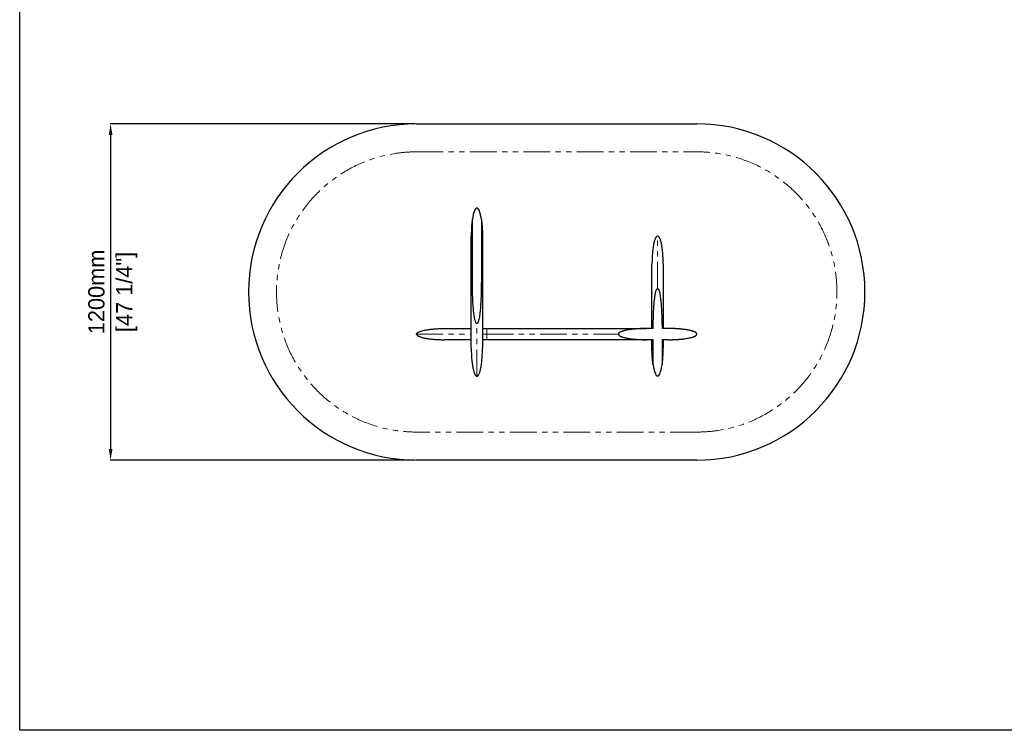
# Model space of a CAD drawing. Header units: millimetres. Extents: x -590 to 14136, y -480 to 15138.
# Tile 18 of 27: x 6996 to 10510, y 4860 to 7396. Entities that reach past the tile are written whole.
import ezdxf

# ---------------------------------------------------------------- set-up
doc = ezdxf.new("R2010")
doc.units = ezdxf.units.MM
doc.header["$LTSCALE"] = 15
doc.header["$PDSIZE"] = -1
doc.linetypes.add('SLD-Phantom', pattern=[12.7, 6.35, -1.27, 1.27, -1.27, 1.27, -1.27])
doc.linetypes.add('SLD-Solid', pattern=[0])
doc.layers.add('QUOTE', color=8, linetype='Continuous')
doc.styles.get("Standard").update_dxf_attribs({"font": 'GOTHIC.TTF'})
doc.dimstyles.new('Prodotti USA', dxfattribs={"dimtxt": 58, "dimasz": 40, "dimexe": 2, "dimexo": 8, "dimgap": 20, "dimtad": 1, "dimzin": 12, "dimtxsty": 'Standard', "dimcen": 2.5, "dimclrd": 252, "dimclre": 252, "dimclrt": 252, "dimadec": 0, "dimazin": 3, "dimtfac": 1, "dimtmove": 0, "dimatfit": 3, "dimfxl": 1, "dimarcsym": 0})

# ---------------------------------------------------------------- blocks, each defined once
blk = doc.blocks.new('A$C30055418')
at = {"color": 8, "linetype": 'SLD-Solid', "lineweight": 25}
for p, q in [((199, 350), (199, 560)), ((231, 560), (231, 350)), ((195, 350), (195, 500)), ((235, 500), (235, 350)), ((100, 170), (195, 170)), ((235, 170), (250, 170)), ((844.1, 170), (820, 170)), ((900, 170), (875.9, 170)), ((195, 130), (100, 130)), ((250, 130), (235, 130)), ((844, 130), (820, 130)), ((840, 100), (840, 130)), ((844, 40), (844, 130)), ((900, 130), (876, 130)), ((876, 130), (876, 40)), ((880, 130), (880, 100))]:
    blk.add_line(p, q, dxfattribs=at)
at = {"color": 8, "linetype": 'SLD-Phantom', "lineweight": 18}
for p, q in [((0, 150), (195, 150)), ((235, 150), (250, 150))]:
    blk.add_line(p, q, dxfattribs=at)
at = {"color": 8, "linetype": 'SLD-Solid', "lineweight": 25}
for centre, major_axis in [((215, 500), (0, -100)), ((860, 100), (0, 100))]:
    blk.add_ellipse(centre, major_axis=major_axis, ratio=0.2, start_param=2.214297, end_param=4.068888, dxfattribs=at)
for points, knots in [([(199, 560), (198.3, 555), (197.6, 550), (196.6, 540), (196.2, 535), (195.6, 525), (195.4, 520), (195.2, 512.5), (195.1, 510), (195, 506.3), (195, 505), (195, 503.1), (195, 502.2), (195, 501.3), (195, 500.6), (195, 500.3), (195, 500)], [0, 0, 0, 0, 0.25, 0.25, 0.5, 0.5, 0.75, 0.75, 0.875, 0.875, 0.9375, 0.9375, 0.96875, 0.984375, 0.984375, 1, 1, 1, 1]), ([(231, 560), (231.7, 555), (232.4, 550), (233.4, 540), (233.8, 535), (234.4, 525), (234.6, 520), (234.8, 512.5), (234.9, 510), (235, 506.3), (235, 505), (235, 503.1), (235, 502.2), (235, 501.3), (235, 500.6), (235, 500.3), (235, 500)], [0, 0, 0, 0, 0.25, 0.25, 0.5, 0.5, 0.75, 0.75, 0.875, 0.875, 0.9375, 0.9375, 0.96875, 0.984375, 0.984375, 1, 1, 1, 1]), ([(860, 500), (858.8, 500), (857.6, 499.5), (855.7, 497.8), (855.1, 497), (853.9, 495.2), (853.3, 494.2), (852, 491.8), (851.4, 490.4), (850.2, 487.3), (849.6, 485.6), (848.5, 481.8), (847.9, 479.8), (846.9, 475.5), (846.3, 473.2), (844.9, 465.8), (844, 460.4), (842.5, 449), (841.9, 443), (840.9, 430.7), (840.6, 424.4), (840.1, 412), (840, 405.9), (840, 400)], [0, 0, 0, 0, 0.125, 0.125, 0.1875, 0.1875, 0.25, 0.25, 0.3125, 0.3125, 0.375, 0.375, 0.4375, 0.4375, 0.5, 0.5, 0.625, 0.625, 0.75, 0.75, 0.875, 0.875, 1, 1, 1, 1]), ([(880, 400), (880, 405.9), (879.9, 412), (879.4, 424.4), (879.1, 430.7), (878.1, 443), (877.5, 449), (876, 460.4), (875.1, 465.8), (873.7, 473.2), (873.1, 475.5), (872.1, 479.8), (871.5, 481.8), (870.4, 485.6), (869.8, 487.3), (868.6, 490.4), (868, 491.8), (866.7, 494.2), (866.1, 495.2), (864.9, 497), (864.3, 497.8), (862.4, 499.5), (861.2, 500), (860, 500)], [0, 0, 0, 0, 0.125, 0.125, 0.25, 0.25, 0.375, 0.375, 0.5, 0.5, 0.5625, 0.5625, 0.625, 0.625, 0.6875, 0.6875, 0.75, 0.75, 0.8125, 0.8125, 0.875, 0.875, 1, 1, 1, 1]), ([(840, 170), (840, 170.5), (840, 171.6), (840, 173.2), (840, 174.8), (840, 176.4), (840, 178), (840, 179.6), (840, 181.2), (840, 182.8), (840, 184.4), (840, 186), (840, 187.6), (840, 189.2), (840, 190.8), (840, 192.4), (840, 194), (840, 195.6), (840, 197.2), (840, 202.3), (840, 210.8), (840, 222.6), (840, 234.3), (840, 245.7), (840, 256.9), (840, 267.9), (840, 278.5), (840, 292.4), (840, 308.9), (840, 327.1), (840, 343.6), (840, 355.7), (840, 364.5), (840, 370.6), (840, 376.1), (840, 381.1), (840, 385.5), (840, 389.3), (840, 392.6), (840, 394.6), (840, 395.8), (840, 396.3), (840, 396.8), (840, 397.3), (840, 397.7), (840, 398.1), (840, 398.5), (840, 398.8), (840, 399.1), (840, 399.3), (840, 399.5), (840, 399.7), (840, 399.8), (840, 399.9), (840, 400), (840, 400), (840, 400)], [0, 0, 0, 0, 0.004321, 0.008642, 0.012964, 0.017287, 0.021611, 0.025937, 0.030264, 0.034592, 0.038923, 0.043255, 0.04759, 0.051927, 0.056266, 0.060608, 0.064954, 0.069302, 0.073654, 0.078009, 0.111053, 0.143968, 0.176832, 0.209726, 0.242616, 0.27548, 0.308398, 0.34145, 0.407395, 0.473133, 0.538868, 0.604817, 0.637865, 0.670782, 0.703647, 0.736541, 0.769431, 0.802295, 0.835211, 0.868258, 0.876538, 0.884805, 0.893062, 0.90131, 0.909549, 0.917781, 0.926008, 0.934231, 0.94245, 0.950667, 0.958884, 0.967101, 0.97532, 0.983542, 0.991768, 1, 1, 1, 1]), ([(880, 400), (880, 400), (880, 400), (880, 400), (880, 400), (880, 399.9), (880, 399.9), (880, 399.8), (880, 399.8), (880, 399.7), (880, 399.6), (880, 399.5), (880, 399.4), (880, 399.3), (880, 399.2), (880, 399), (880, 398.9), (880, 398.7), (880, 398.6), (880, 398.4), (880, 398.2), (880, 398), (880, 397.8), (880, 397.6), (880, 397.3), (880, 397.1), (880, 396.9), (880, 396.6), (880, 396.3), (880, 396.1), (880, 395.8), (880, 395.5), (880, 394.5), (880, 392.6), (880, 389.3), (880, 385.5), (880, 381.1), (880, 376.1), (880, 370.6), (880, 364.5), (880, 355.7), (880, 343.6), (880, 327.1), (880, 308.9), (880, 292.4), (880, 278.5), (880, 267.9), (880, 256.9), (880, 245.7), (880, 234.3), (880, 222.6), (880, 210.8), (880, 201.8), (880, 195.9), (880, 193), (880, 190.2), (880, 187.3), (880, 184.4), (880, 181.5), (880, 178.7), (880, 175.8), (880, 172.9), (880, 171), (880, 170)], [0, 0, 0, 0, 0.004249, 0.008497, 0.012743, 0.016988, 0.021232, 0.025475, 0.029717, 0.033958, 0.038199, 0.04244, 0.046681, 0.050922, 0.055163, 0.059404, 0.063646, 0.067889, 0.072133, 0.076378, 0.080624, 0.084872, 0.089121, 0.093373, 0.097626, 0.101881, 0.106139, 0.110399, 0.114661, 0.118927, 0.123196, 0.127467, 0.131742, 0.164787, 0.197702, 0.230566, 0.26346, 0.29635, 0.329214, 0.362132, 0.395183, 0.461129, 0.526867, 0.592601, 0.658551, 0.691599, 0.724516, 0.757381, 0.790274, 0.823165, 0.856028, 0.888944, 0.921992, 0.929828, 0.937654, 0.94547, 0.953277, 0.961077, 0.96887, 0.976658, 0.984442, 0.992222, 1, 1, 1, 1]), ([(195, 100), (195, 100), (195, 100), (195, 100), (195, 100), (195, 100.1), (195, 100.1), (195, 100.2), (195, 100.2), (195, 100.3), (195, 100.4), (195, 100.5), (195, 100.6), (195, 100.7), (195, 100.8), (195, 101), (195, 101.1), (195, 101.3), (195, 101.4), (195, 101.6), (195, 101.8), (195, 102), (195, 102.2), (195, 102.4), (195, 102.7), (195, 102.9), (195, 103.1), (195, 103.4), (195, 103.7), (195, 103.9), (195, 104.2), (195, 104.5), (195, 105.5), (195, 107.4), (195, 110.7), (195, 114.5), (195, 118.9), (195, 123.9), (195, 129.4), (195, 135.5), (195, 144.2), (195, 156.4), (195, 172.9), (195, 191.1), (195, 207.6), (195, 221.5), (195, 232.1), (195, 243.1), (195, 254.3), (195, 265.7), (195, 277.4), (195, 289.2), (195, 298.2), (195, 304.3), (195, 307.3), (195, 310.3), (195, 313.4), (195, 316.4), (195, 319.4), (195, 322.5), (195, 325.5), (195, 328.6), (195, 331.6), (195, 334.7), (195, 337.7), (195, 340.8), (195, 343.9), (195, 346.9), (195, 349), (195, 350)], [0, 0, 0, 0, 0.004033, 0.008064, 0.012093, 0.016122, 0.020149, 0.024176, 0.028201, 0.032227, 0.036251, 0.040276, 0.0443, 0.048325, 0.05235, 0.056375, 0.060401, 0.064427, 0.068455, 0.072483, 0.076513, 0.080544, 0.084577, 0.088611, 0.092647, 0.096686, 0.100726, 0.104769, 0.108814, 0.112863, 0.116913, 0.120967, 0.125024, 0.156384, 0.18762, 0.218809, 0.250025, 0.281238, 0.312426, 0.343666, 0.375032, 0.437614, 0.5, 0.562383, 0.624969, 0.656332, 0.68757, 0.71876, 0.749975, 0.781189, 0.812377, 0.843614, 0.874976, 0.882833, 0.890679, 0.898515, 0.906342, 0.914161, 0.921974, 0.929781, 0.937584, 0.945385, 0.953183, 0.96098, 0.968778, 0.976578, 0.984381, 0.992188, 1, 1, 1, 1]), ([(215, 187.5), (214.8, 187.5), (214.6, 187.6), (214.1, 187.7), (214, 187.8), (213.6, 188.1), (213.4, 188.2), (213.1, 188.5), (213, 188.7), (212.5, 189.2), (212.3, 189.5), (211.8, 190.3), (211.6, 190.7), (211, 191.8), (210.7, 192.6), (210.1, 194.2), (209.8, 195), (209, 197.5), (208.6, 199.2), (207.8, 202.5), (207.4, 204.2), (206.4, 209.3), (205.9, 212.7), (204.9, 219.5), (204.5, 222.9), (203.7, 229.8), (203.3, 233.2), (202.7, 240), (202.4, 243.5), (201.7, 253.8), (201.2, 260.6), (200.5, 274.3), (200.2, 281.2), (199.8, 295), (199.6, 301.8), (199.1, 322.5), (199, 336.2), (199, 350)], [0, 0, 0, 0, 0.003906, 0.003906, 0.007813, 0.007813, 0.011719, 0.011719, 0.015625, 0.015625, 0.023438, 0.023438, 0.03125, 0.03125, 0.046875, 0.046875, 0.0625, 0.0625, 0.09375, 0.09375, 0.125, 0.125, 0.1875, 0.1875, 0.25, 0.25, 0.3125, 0.3125, 0.375, 0.375, 0.5, 0.5, 0.625, 0.625, 0.75, 0.75, 1, 1, 1, 1]), ([(231, 350), (231, 336.2), (230.9, 322.5), (230.4, 301.8), (230.2, 294.9), (229.8, 281.2), (229.5, 274.3), (228.8, 260.6), (228.3, 253.7), (227.6, 243.4), (227.3, 240), (226.7, 233.1), (226.3, 229.7), (225.5, 222.8), (225.1, 219.4), (224.1, 212.6), (223.6, 209.2), (222.6, 204.1), (222.2, 202.4), (221.4, 199.1), (220.9, 197.4), (220.2, 195), (219.9, 194.2), (219.3, 192.5), (218.9, 191.8), (218.4, 190.6), (218.1, 190.2), (217.7, 189.5), (217.4, 189.1), (216.9, 188.5), (216.6, 188.2), (216, 187.8), (215.8, 187.7), (215.4, 187.6), (215.2, 187.5), (215, 187.5)], [0, 0, 0, 0, 0.25, 0.25, 0.375, 0.375, 0.5, 0.5, 0.625, 0.625, 0.6875, 0.6875, 0.75, 0.75, 0.8125, 0.8125, 0.875, 0.875, 0.90625, 0.90625, 0.9375, 0.9375, 0.953125, 0.953125, 0.96875, 0.96875, 0.976563, 0.976563, 0.984375, 0.984375, 0.992188, 0.992188, 0.996094, 0.996094, 1, 1, 1, 1]), ([(235, 350), (235, 349.5), (235, 348.4), (235, 346.8), (235, 345.3), (235, 343.7), (235, 342.1), (235, 340.5), (235, 338.9), (235, 337.4), (235, 335.8), (235, 334.2), (235, 332.6), (235, 331), (235, 329.5), (235, 327.9), (235, 326.3), (235, 324.7), (235, 323.2), (235, 321.6), (235, 320), (235, 318.5), (235, 316.9), (235, 315.3), (235, 313.8), (235, 312.2), (235, 310.6), (235, 309.1), (235, 307.5), (235, 305.9), (235, 304.4), (235, 302.8), (235, 297.7), (235, 289.2), (235, 277.4), (235, 265.7), (235, 254.3), (235, 243.1), (235, 232.1), (235, 221.5), (235, 207.6), (235, 191.1), (235, 172.9), (235, 156.4), (235, 144.2), (235, 135.5), (235, 129.4), (235, 123.9), (235, 118.9), (235, 114.5), (235, 110.7), (235, 107.4), (235, 105.4), (235, 104.2), (235, 103.7), (235, 103.2), (235, 102.7), (235, 102.3), (235, 101.9), (235, 101.5), (235, 101.2), (235, 100.9), (235, 100.7), (235, 100.5), (235, 100.3), (235, 100.2), (235, 100.1), (235, 100), (235, 100), (235, 100)], [0, 0, 0, 0, 0.004033, 0.008064, 0.012093, 0.016122, 0.020149, 0.024176, 0.028201, 0.032227, 0.036251, 0.040276, 0.0443, 0.048325, 0.05235, 0.056375, 0.060401, 0.064427, 0.068455, 0.072483, 0.076513, 0.080544, 0.084577, 0.088611, 0.092647, 0.096686, 0.100726, 0.104769, 0.108814, 0.112863, 0.116913, 0.120967, 0.125024, 0.156384, 0.18762, 0.218809, 0.250025, 0.281238, 0.312426, 0.343666, 0.375032, 0.437614, 0.5, 0.562383, 0.624969, 0.656332, 0.68757, 0.71876, 0.749975, 0.781189, 0.812377, 0.843614, 0.874976, 0.882833, 0.890679, 0.898515, 0.906342, 0.914161, 0.921974, 0.929781, 0.937584, 0.945385, 0.953183, 0.96098, 0.968778, 0.976578, 0.984381, 0.992188, 1, 1, 1, 1]), ([(844.1, 170), (844.2, 182.1), (844.4, 194.2), (845, 212.3), (845.2, 218.4), (845.8, 230.5), (846.1, 236.5), (846.8, 248.6), (847.3, 254.6), (848, 263.7), (848.3, 266.7), (849, 272.7), (849.3, 275.7), (850.1, 281.7), (850.5, 284.7), (851.4, 290.7), (852, 293.7), (852.9, 298.1), (853.3, 299.6), (854, 302.5), (854.5, 304), (855.2, 306.1), (855.5, 306.8), (856.1, 308.2), (856.4, 308.9), (856.9, 309.9), (857.1, 310.2), (857.6, 310.8), (857.8, 311.1), (858.3, 311.7), (858.6, 312), (859.1, 312.2), (859.3, 312.3), (859.6, 312.4), (859.8, 312.5), (860, 312.5)], [0, 0, 0, 0, 0.25, 0.25, 0.375, 0.375, 0.5, 0.5, 0.625, 0.625, 0.6875, 0.6875, 0.75, 0.75, 0.8125, 0.8125, 0.875, 0.875, 0.90625, 0.90625, 0.9375, 0.9375, 0.953125, 0.953125, 0.96875, 0.96875, 0.976563, 0.976563, 0.984375, 0.984375, 0.992188, 0.992188, 0.996094, 0.996094, 1, 1, 1, 1]), ([(860, 312.5), (860.2, 312.5), (860.4, 312.4), (860.8, 312.3), (860.9, 312.2), (861.3, 312), (861.4, 311.9), (861.7, 311.7), (861.8, 311.5), (862.2, 311.1), (862.5, 310.8), (862.9, 310.2), (863.1, 309.8), (863.7, 308.8), (864, 308.2), (864.6, 306.8), (864.8, 306), (865.6, 303.9), (866, 302.4), (866.7, 299.5), (867.1, 298), (868, 293.6), (868.6, 290.6), (869.5, 284.6), (869.9, 281.6), (870.7, 275.6), (871.1, 272.6), (871.7, 266.6), (872, 263.6), (872.8, 254.6), (873.2, 248.5), (873.9, 236.5), (874.2, 230.4), (874.8, 218.4), (875, 212.3), (875.6, 194.2), (875.8, 182.1), (875.9, 170)], [0, 0, 0, 0, 0.003906, 0.003906, 0.007813, 0.007813, 0.011719, 0.011719, 0.015625, 0.015625, 0.023438, 0.023438, 0.03125, 0.03125, 0.046875, 0.046875, 0.0625, 0.0625, 0.09375, 0.09375, 0.125, 0.125, 0.1875, 0.1875, 0.25, 0.25, 0.3125, 0.3125, 0.375, 0.375, 0.5, 0.5, 0.625, 0.625, 0.75, 0.75, 1, 1, 1, 1]), ([(0, 150), (0, 150.4), (0.1, 150.8), (0.3, 151.5), (0.4, 151.8), (0.6, 152.3), (0.7, 152.4), (0.9, 152.7), (1, 152.8), (1.3, 153.2), (1.5, 153.5), (1.9, 153.9), (2.2, 154.2), (2.6, 154.6), (2.9, 154.8), (3.6, 155.3), (4.1, 155.6), (5.5, 156.6), (6.5, 157.1), (8, 157.9), (8.6, 158.1), (9.6, 158.5), (10.1, 158.8), (11.6, 159.4), (12.7, 159.8), (14.8, 160.5), (15.8, 160.8), (18.9, 161.7), (21, 162.3), (25.3, 163.3), (27.4, 163.8), (31.6, 164.6), (33.7, 165), (40.1, 166.1), (44.4, 166.7), (52.9, 167.7), (57.2, 168.1), (65.7, 168.8), (70, 169.1), (78.6, 169.6), (82.9, 169.7), (89.3, 169.9), (91.4, 169.9), (94.6, 170), (96.3, 170), (98.1, 170), (98.9, 170), (99.5, 170), (99.7, 170), (100, 170)], [0, 0, 0, 0, 0.007812, 0.007812, 0.015625, 0.015625, 0.019531, 0.019531, 0.023437, 0.023437, 0.03125, 0.03125, 0.039062, 0.039062, 0.046875, 0.046875, 0.0625, 0.0625, 0.09375, 0.09375, 0.109375, 0.109375, 0.125, 0.125, 0.15625, 0.15625, 0.1875, 0.1875, 0.25, 0.25, 0.3125, 0.3125, 0.375, 0.375, 0.5, 0.5, 0.625, 0.625, 0.75, 0.75, 0.875, 0.875, 0.9375, 0.9375, 0.96875, 0.984375, 0.992187, 0.992187, 1, 1, 1, 1]), ([(0, 150), (0, 149.6), (0.1, 149.2), (0.3, 148.5), (0.4, 148.2), (0.6, 147.7), (0.7, 147.6), (0.9, 147.3), (1, 147.2), (1.3, 146.8), (1.5, 146.5), (1.9, 146.1), (2.2, 145.9), (2.6, 145.4), (2.8, 145.3), (3.6, 144.7), (4, 144.4), (5.5, 143.4), (6.5, 142.9), (8.5, 141.9), (9.5, 141.5), (11.6, 140.6), (12.6, 140.3), (14.7, 139.5), (15.8, 139.2), (18.9, 138.3), (21, 137.7), (25.2, 136.7), (27.4, 136.2), (31.6, 135.4), (33.7, 135), (40.1, 133.9), (44.4, 133.4), (52.9, 132.3), (57.2, 131.9), (65.7, 131.2), (70, 130.9), (78.6, 130.4), (82.9, 130.3), (89.3, 130.1), (91.4, 130.1), (94.6, 130), (96.3, 130), (98.1, 130), (98.9, 130), (99.5, 130), (99.7, 130), (100, 130)], [0, 0, 0, 0, 0.007813, 0.007813, 0.015625, 0.015625, 0.019531, 0.019531, 0.023438, 0.023438, 0.03125, 0.03125, 0.039063, 0.039063, 0.046875, 0.046875, 0.0625, 0.0625, 0.09375, 0.09375, 0.125, 0.125, 0.15625, 0.15625, 0.1875, 0.1875, 0.25, 0.25, 0.3125, 0.3125, 0.375, 0.375, 0.5, 0.5, 0.625, 0.625, 0.75, 0.75, 0.875, 0.875, 0.9375, 0.9375, 0.96875, 0.984375, 0.992188, 0.992188, 1, 1, 1, 1]), ([(250, 170), (250.8, 170), (252.4, 170), (254.9, 170), (257.3, 170), (259.8, 170), (262.2, 170), (264.6, 170), (267.1, 170), (269.5, 170), (271.9, 170), (274.4, 170), (276.8, 170), (279.2, 170), (281.6, 170), (284.1, 170), (286.5, 170), (288.9, 170), (291.3, 170), (293.8, 170), (296.2, 170), (298.6, 170), (301, 170), (303.5, 170), (305.9, 170), (308.3, 170), (310.7, 170), (313.1, 170), (315.5, 170), (317.9, 170), (320.4, 170), (322.8, 170), (325.2, 170), (327.6, 170), (330, 170), (332.4, 170), (334.8, 170), (337.2, 170), (339.6, 170), (342, 170), (344.4, 170), (346.8, 170), (349.2, 170), (351.6, 170), (354, 170), (356.4, 170), (358.8, 170), (369.6, 170), (388.6, 170), (415.5, 170), (442.1, 170), (468.2, 170), (493.8, 170), (518.8, 170), (543.1, 170), (569.4, 170), (597.2, 170), (626.1, 170), (653.3, 170), (678.9, 170), (702.5, 170), (722.5, 170), (739.1, 170), (752.9, 170), (765.5, 170), (776.8, 170), (786.9, 170), (795.7, 170), (803.1, 170), (807.6, 170), (809.9, 170), (810.8, 170), (811.6, 170), (812.4, 170), (813.1, 170), (813.8, 170), (814.5, 170), (815.1, 170), (815.7, 170), (816.3, 170), (816.8, 170), (817.3, 170), (817.7, 170), (818.1, 170), (818.5, 170), (818.8, 170), (819.1, 170), (819.3, 170), (819.5, 170), (819.7, 170), (819.8, 170), (819.9, 170), (820, 170), (820, 170), (820, 170)], [0, 0, 0, 0, 0.0027258, 0.0054505, 0.0081742, 0.0108969, 0.0136186, 0.0163395, 0.0190595, 0.0217787, 0.0244972, 0.0272149, 0.0299321, 0.0326486, 0.0353646, 0.0380801, 0.0407952, 0.0435098, 0.0462241, 0.0489381, 0.0516519, 0.0543655, 0.0570789, 0.0597922, 0.0625055, 0.0652188, 0.0679321, 0.0706455, 0.0733591, 0.0760729, 0.0787869, 0.0815012, 0.0842159, 0.086931, 0.0896465, 0.0923626, 0.0950791, 0.0977963, 0.1005141, 0.1032327, 0.1059519, 0.108672, 0.1113929, 0.1141147, 0.1168374, 0.1195612, 0.1222859, 0.1250118, 0.1562988, 0.1875107, 0.2187229, 0.2500112, 0.2812982, 0.31251, 0.3437223, 0.3750105, 0.4167028, 0.4583063, 0.5000001, 0.5416924, 0.5832959, 0.6249897, 0.6562767, 0.6874886, 0.7187008, 0.7499891, 0.7812761, 0.8124879, 0.8437002, 0.8749884, 0.8802119, 0.8854316, 0.8906477, 0.8958608, 0.901071, 0.9062788, 0.9114845, 0.9166884, 0.921891, 0.9270925, 0.9322933, 0.9374938, 0.9426943, 0.9478951, 0.9530967, 0.9582993, 0.9635033, 0.968709, 0.9739169, 0.9791272, 0.9843403, 0.9895566, 0.9947764, 1, 1, 1, 1]), ([(820, 170), (819.2, 170), (817.7, 170), (815.3, 170), (813, 170), (810.7, 169.9), (808.4, 169.9), (806.1, 169.8), (803.9, 169.7), (801.6, 169.7), (799.4, 169.6), (797.2, 169.5), (795, 169.4), (792.8, 169.3), (790.6, 169.1), (788.4, 169), (786.3, 168.8), (784.2, 168.7), (782, 168.5), (779.9, 168.3), (777.8, 168.1), (775.8, 167.9), (773.7, 167.7), (771.7, 167.5), (769.6, 167.3), (765.9, 166.8), (760.6, 166.1), (753.8, 165), (747.6, 163.8), (742.5, 162.7), (738.3, 161.6), (735, 160.6), (732, 159.5), (729.9, 158.7), (728.5, 158.1), (727.7, 157.7), (726.9, 157.3), (726.2, 157), (725.6, 156.6), (724.9, 156.2), (724.3, 155.8), (723.8, 155.5), (723.2, 155.1), (722.8, 154.7), (722.3, 154.3), (721.9, 153.9), (721.6, 153.6), (721.2, 153.2), (720.9, 152.8), (720.7, 152.4), (720.5, 152), (720.3, 151.6), (720.2, 151.2), (720.1, 150.8), (720, 150.4), (720, 150.1), (720, 150)], [0, 0, 0, 0, 0.0223657, 0.0445934, 0.0666835, 0.0886365, 0.1104528, 0.132133, 0.1536774, 0.1750866, 0.196361, 0.2175012, 0.2385077, 0.2593809, 0.2801215, 0.3007299, 0.3212067, 0.3415525, 0.3617678, 0.3818533, 0.4018094, 0.4216369, 0.4413364, 0.4609085, 0.4803537, 0.4996729, 0.5689275, 0.6336269, 0.6938228, 0.7495796, 0.784813, 0.8173788, 0.8473198, 0.8746908, 0.883279, 0.8915412, 0.8994808, 0.9071018, 0.9144085, 0.921406, 0.9280998, 0.9344966, 0.9406038, 0.94643, 0.951985, 0.9572801, 0.9623286, 0.9671456, 0.9717486, 0.9761574, 0.980395, 0.9844868, 0.9884612, 0.9923493, 0.9961841, 1, 1, 1, 1]), ([(720, 150), (720, 149.9), (720, 149.8), (720, 149.6), (720, 149.4), (720.1, 149.2), (720.1, 149), (720.2, 148.8), (720.2, 148.7), (720.3, 148.5), (720.4, 148.3), (720.4, 148.1), (720.5, 147.9), (720.6, 147.7), (720.8, 147.5), (720.9, 147.3), (721, 147.1), (721.1, 147), (721.3, 146.8), (721.4, 146.6), (721.6, 146.4), (721.8, 146.2), (722, 146), (722.1, 145.8), (722.3, 145.7), (722.6, 145.5), (722.8, 145.3), (723, 145.1), (723.2, 144.9), (723.5, 144.7), (723.7, 144.6), (724, 144.4), (724.3, 144.2), (724.5, 144), (724.8, 143.8), (725.1, 143.7), (725.4, 143.5), (725.8, 143.3), (726.1, 143.1), (726.4, 142.9), (726.8, 142.8), (727.1, 142.6), (727.5, 142.4), (727.8, 142.2), (728.2, 142.1), (728.6, 141.9), (729, 141.7), (730, 141.3), (731.6, 140.6), (733.9, 139.8), (736.4, 139), (739.1, 138.2), (742.8, 137.3), (747.8, 136.1), (753.9, 134.9), (760.6, 133.9), (766.6, 133.1), (771.7, 132.5), (775.8, 132), (780, 131.7), (784.2, 131.3), (788.5, 131), (792.8, 130.7), (797.2, 130.5), (801.6, 130.3), (806.2, 130.2), (810.7, 130.1), (815.3, 130), (818.4, 130), (820, 130)], [0, 0, 0, 0, 0.001836, 0.003672, 0.005512, 0.00736, 0.00922, 0.011096, 0.01299, 0.014907, 0.01685, 0.018823, 0.020828, 0.022869, 0.024948, 0.027068, 0.029232, 0.031441, 0.033699, 0.036007, 0.038367, 0.040782, 0.043252, 0.04578, 0.048366, 0.051013, 0.053721, 0.056492, 0.059327, 0.062227, 0.065194, 0.068226, 0.071327, 0.074497, 0.077735, 0.081044, 0.084423, 0.087874, 0.091397, 0.094992, 0.09866, 0.102402, 0.106218, 0.110108, 0.114072, 0.118112, 0.122228, 0.126419, 0.148165, 0.171547, 0.196596, 0.223335, 0.251784, 0.307372, 0.367357, 0.431803, 0.50076, 0.539494, 0.578734, 0.618485, 0.658752, 0.69954, 0.740854, 0.782697, 0.825074, 0.867989, 0.911446, 0.955448, 1, 1, 1, 1]), ([(1000, 150), (1000, 150.1), (1000, 150.2), (1000, 150.4), (1000, 150.6), (999.9, 150.8), (999.9, 151), (999.8, 151.2), (999.8, 151.3), (999.7, 151.5), (999.6, 151.7), (999.6, 151.9), (999.5, 152.1), (999.4, 152.3), (999.2, 152.5), (999.1, 152.7), (999, 152.9), (998.9, 153), (998.7, 153.2), (998.6, 153.4), (998.4, 153.6), (998.2, 153.8), (998, 154), (997.9, 154.2), (997.7, 154.3), (997.4, 154.5), (997.2, 154.7), (997, 154.9), (996.8, 155.1), (996.5, 155.3), (996.3, 155.4), (996, 155.6), (995.7, 155.8), (995.5, 156), (995.2, 156.2), (994.9, 156.3), (994.6, 156.5), (994.2, 156.7), (993.9, 156.9), (993.6, 157.1), (993.2, 157.2), (992.9, 157.4), (992.5, 157.6), (992.2, 157.8), (991.8, 157.9), (991.4, 158.1), (991, 158.3), (990, 158.7), (988.4, 159.4), (986.1, 160.2), (983.6, 161), (980.9, 161.8), (977.2, 162.7), (972.2, 163.9), (966.1, 165.1), (959.4, 166.1), (953.4, 166.9), (948.3, 167.5), (944.2, 168), (940, 168.3), (935.8, 168.7), (931.5, 169), (927.2, 169.3), (922.8, 169.5), (918.4, 169.7), (913.8, 169.8), (909.3, 169.9), (904.7, 170), (901.6, 170), (900, 170)], [0, 0, 0, 0, 0.001836, 0.0036722, 0.0055124, 0.0073605, 0.0092203, 0.0110957, 0.0129901, 0.0149072, 0.0168505, 0.0188231, 0.0208282, 0.0228689, 0.0249479, 0.027068, 0.0292316, 0.0314412, 0.033699, 0.0360071, 0.0383674, 0.0407818, 0.043252, 0.0457795, 0.048366, 0.0510128, 0.0537211, 0.0564923, 0.0593274, 0.0622275, 0.0651935, 0.0682265, 0.0713272, 0.0744966, 0.0777352, 0.0810439, 0.0844234, 0.0878742, 0.0913969, 0.094992, 0.0986602, 0.1024019, 0.1062175, 0.1101075, 0.1140723, 0.1181123, 0.1222278, 0.1264192, 0.1481653, 0.1715474, 0.1965958, 0.2233345, 0.2517838, 0.3073718, 0.3673571, 0.4318029, 0.5007601, 0.5394939, 0.5787338, 0.6184849, 0.6587521, 0.6995402, 0.7408537, 0.7826969, 0.825074, 0.867989, 0.9114459, 0.9554483, 1, 1, 1, 1]), ([(900, 130), (900.8, 130), (902.3, 130), (904.7, 130), (907, 130), (909.3, 130.1), (911.6, 130.1), (913.9, 130.2), (916.1, 130.3), (918.4, 130.3), (920.6, 130.4), (922.8, 130.5), (925, 130.6), (927.2, 130.7), (929.4, 130.9), (931.6, 131), (933.7, 131.2), (935.8, 131.3), (938, 131.5), (940.1, 131.7), (942.2, 131.9), (944.2, 132.1), (946.3, 132.3), (948.3, 132.5), (950.4, 132.7), (954.1, 133.2), (959.4, 133.9), (966.2, 135), (972.4, 136.2), (977.5, 137.3), (981.7, 138.5), (985, 139.4), (988, 140.5), (990.1, 141.3), (991.5, 141.9), (992.3, 142.3), (993.1, 142.7), (993.8, 143), (994.4, 143.4), (995.1, 143.8), (995.7, 144.2), (996.2, 144.5), (996.8, 144.9), (997.2, 145.3), (997.7, 145.7), (998.1, 146.1), (998.4, 146.4), (998.8, 146.8), (999.1, 147.2), (999.3, 147.6), (999.5, 148), (999.7, 148.4), (999.8, 148.8), (999.9, 149.2), (1000, 149.6), (1000, 149.9), (1000, 150)], [0, 0, 0, 0, 0.022368, 0.044598, 0.066691, 0.088646, 0.110465, 0.132147, 0.153694, 0.175105, 0.196381, 0.217524, 0.238532, 0.259407, 0.28015, 0.30076, 0.321239, 0.341586, 0.361803, 0.381891, 0.401848, 0.421678, 0.441379, 0.460952, 0.480399, 0.49972, 0.568982, 0.633687, 0.693888, 0.749647, 0.784872, 0.81743, 0.847364, 0.874729, 0.883314, 0.891573, 0.89951, 0.907128, 0.914432, 0.921428, 0.928119, 0.934514, 0.940619, 0.946444, 0.951997, 0.95729, 0.962337, 0.967153, 0.971755, 0.976163, 0.980399, 0.98449, 0.988464, 0.992351, 0.996185, 1, 1, 1, 1]), ([(820, 130), (820, 130), (820, 130), (820, 130), (820, 130), (819.9, 130), (819.9, 130), (819.8, 130), (819.7, 130), (819.7, 130), (819.6, 130), (819.5, 130), (819.4, 130), (819.3, 130), (819.1, 130), (819, 130), (818.8, 130), (818.7, 130), (818.5, 130), (818.3, 130), (818.1, 130), (817.9, 130), (817.7, 130), (817.5, 130), (817.3, 130), (817, 130), (816.8, 130), (816.5, 130), (816.2, 130), (815.9, 130), (815.6, 130), (815.3, 130), (815, 130), (814.7, 130), (814.4, 130), (814, 130), (813.7, 130), (813.3, 130), (812.9, 130), (812.5, 130), (812.1, 130), (811.7, 130), (811.3, 130), (810.9, 130), (810.4, 130), (810, 130), (809.5, 130), (807.4, 130), (803.1, 130), (795.7, 130), (786.9, 130), (776.8, 130), (765.5, 130), (752.9, 130), (739.1, 130), (722.5, 130), (702.5, 130), (678.9, 130), (653.3, 130), (626.1, 130), (597.2, 130), (569.4, 130), (543.1, 130), (518.8, 130), (493.8, 130), (468.2, 130), (442.1, 130), (415.5, 130), (388.6, 130), (368.8, 130), (356.6, 130), (352, 130), (347.4, 130), (342.8, 130), (338.2, 130), (333.6, 130), (329, 130), (324.4, 130), (319.8, 130), (315.1, 130), (310.5, 130), (305.9, 130), (301.2, 130), (296.6, 130), (292, 130), (287.3, 130), (282.7, 130), (278, 130), (273.3, 130), (268.7, 130), (264, 130), (259.3, 130), (254.7, 130), (251.6, 130), (250, 130)], [0, 0, 0, 0, 0.0027258, 0.0054505, 0.0081742, 0.0108969, 0.0136186, 0.0163395, 0.0190595, 0.0217787, 0.0244972, 0.0272149, 0.0299321, 0.0326486, 0.0353646, 0.0380801, 0.0407952, 0.0435098, 0.0462241, 0.0489381, 0.0516519, 0.0543655, 0.0570789, 0.0597922, 0.0625055, 0.0652188, 0.0679321, 0.0706455, 0.0733591, 0.0760729, 0.0787869, 0.0815012, 0.0842159, 0.086931, 0.0896465, 0.0923626, 0.0950791, 0.0977963, 0.1005141, 0.1032327, 0.1059519, 0.108672, 0.1113929, 0.1141147, 0.1168374, 0.1195612, 0.1222859, 0.1250118, 0.1562988, 0.1875107, 0.2187229, 0.2500112, 0.2812982, 0.31251, 0.3437223, 0.3750105, 0.4167028, 0.4583063, 0.5000001, 0.5416924, 0.5832959, 0.6249897, 0.6562767, 0.6874886, 0.7187008, 0.7499891, 0.7812761, 0.8124879, 0.8437002, 0.8749884, 0.8802119, 0.8854316, 0.8906477, 0.8958608, 0.901071, 0.9062788, 0.9114845, 0.9166884, 0.921891, 0.9270925, 0.9322933, 0.9374938, 0.9426943, 0.9478951, 0.9530967, 0.9582993, 0.9635033, 0.968709, 0.9739169, 0.9791272, 0.9843403, 0.9895566, 0.9947764, 1, 1, 1, 1]), ([(195, 100), (195, 94.1), (195.1, 88), (195.6, 75.6), (195.9, 69.3), (196.9, 57), (197.5, 51), (199, 39.6), (199.9, 34.2), (201.3, 26.8), (201.9, 24.5), (202.9, 20.2), (203.5, 18.2), (204.6, 14.4), (205.2, 12.7), (206.4, 9.6), (207, 8.2), (208.3, 5.8), (208.9, 4.8), (210.1, 3), (210.7, 2.2), (212.6, 0.5), (213.8, 0), (215, 0)], [0, 0, 0, 0, 0.125, 0.125, 0.25, 0.25, 0.375, 0.375, 0.5, 0.5, 0.5625, 0.5625, 0.625, 0.625, 0.6875, 0.6875, 0.75, 0.75, 0.8125, 0.8125, 0.875, 0.875, 1, 1, 1, 1]), ([(215, 0), (216.2, 0), (217.4, 0.5), (219.3, 2.2), (219.9, 3), (221.1, 4.8), (221.7, 5.8), (223, 8.2), (223.6, 9.6), (224.8, 12.7), (225.4, 14.4), (226.5, 18.2), (227.1, 20.2), (228.1, 24.5), (228.7, 26.8), (230.1, 34.2), (231, 39.6), (232.5, 51), (233.1, 57), (234.1, 69.3), (234.4, 75.6), (234.9, 88), (235, 94.1), (235, 100)], [0, 0, 0, 0, 0.125, 0.125, 0.1875, 0.1875, 0.25, 0.25, 0.3125, 0.3125, 0.375, 0.375, 0.4375, 0.4375, 0.5, 0.5, 0.625, 0.625, 0.75, 0.75, 0.875, 0.875, 1, 1, 1, 1]), ([(844, 40), (843.3, 45), (842.6, 50), (841.6, 60), (841.2, 65), (840.6, 75), (840.4, 80), (840.2, 87.5), (840.1, 90), (840, 93.7), (840, 95), (840, 96.9), (840, 97.8), (840, 98.7), (840, 99.4), (840, 99.7), (840, 100)], [0, 0, 0, 0, 0.25, 0.25, 0.5, 0.5, 0.75, 0.75, 0.875, 0.875, 0.9375, 0.9375, 0.96875, 0.984375, 0.984375, 1, 1, 1, 1]), ([(876, 40), (876.7, 45), (877.4, 50), (878.4, 60), (878.8, 65), (879.4, 75), (879.6, 80), (879.8, 87.5), (879.9, 90), (880, 93.7), (880, 95), (880, 96.9), (880, 97.8), (880, 98.7), (880, 99.4), (880, 99.7), (880, 100)], [0, 0, 0, 0, 0.25, 0.25, 0.5, 0.5, 0.75, 0.75, 0.875, 0.875, 0.9375, 0.9375, 0.96875, 0.984375, 0.984375, 1, 1, 1, 1])]:
    blk.add_open_spline(points, degree=3, knots=knots, dxfattribs=at)
at = {"color": 8, "linetype": 'SLD-Phantom', "lineweight": 18}
for points, knots in [([(860, 312.5), (860, 340.6), (860, 366.7), (860, 401.3), (860, 412.2), (860, 432.1), (860, 450.4), (860, 465), (860, 477.6), (860, 482.9), (860, 495.6), (860, 500), (860, 500)], [0, 0, 0, 0, 0.25, 0.25, 0.375, 0.375, 0.5, 0.625, 0.625, 0.75, 0.75, 1, 1, 1, 1]), ([(195, 350), (195, 350), (195.1, 350), (195.4, 350), (195.6, 350), (196.3, 350), (196.7, 350), (197.7, 350), (198.3, 350), (199, 350)], [0, 0, 0, 0, 0.25, 0.25, 0.5, 0.5, 0.75, 0.75, 1, 1, 1, 1]), ([(231, 350), (231.7, 350), (232.3, 350), (233.3, 350), (233.7, 350), (234.4, 350), (234.6, 350), (234.9, 350), (235, 350), (235, 350)], [0, 0, 0, 0, 0.25, 0.25, 0.5, 0.5, 0.75, 0.75, 1, 1, 1, 1]), ([(215, 0), (215, 0), (215, 4.4), (215, 17.1), (215, 22.4), (215, 35), (215, 49.6), (215, 67.9), (215, 87.8), (215, 98.7), (215, 133.3), (215, 159.4), (215, 187.5)], [0, 0, 0, 0, 0.25, 0.25, 0.375, 0.375, 0.5, 0.625, 0.625, 0.75, 0.75, 1, 1, 1, 1]), ([(250, 170), (250, 170), (250, 169.9), (250, 169.4), (250, 169.1), (250, 168.1), (250, 167.5), (250, 166), (250, 165.1), (250, 163.7), (250, 163.1), (250, 162.1), (250, 161.5), (250, 160.4), (250, 159.8), (250, 158.6), (250, 158), (250, 156.7), (250, 156.1), (250, 154.9), (250, 154.3), (250, 152.4), (250, 151.2), (250, 150)], [0, 0, 0, 0, 0.125, 0.125, 0.25, 0.25, 0.375, 0.375, 0.5, 0.5, 0.5625, 0.5625, 0.625, 0.625, 0.6875, 0.6875, 0.75, 0.75, 0.8125, 0.8125, 0.875, 0.875, 1, 1, 1, 1]), ([(250, 150), (280.8, 150), (311.5, 150), (371.9, 150), (401.4, 150), (458.3, 150), (485.5, 150), (536.7, 150), (560.6, 150), (604.1, 150), (623.7, 150), (657.9, 150), (672.5, 150), (696, 150), (705, 150), (717, 150), (720, 150), (720, 150)], [0, 0, 0, 0, 0.125, 0.125, 0.25, 0.25, 0.375, 0.375, 0.5, 0.5, 0.625, 0.625, 0.75, 0.75, 0.875, 0.875, 1, 1, 1, 1]), ([(250, 150), (250, 148.8), (250, 147.6), (250, 145.7), (250, 145.1), (250, 143.9), (250, 143.3), (250, 142), (250, 141.4), (250, 140.2), (250, 139.6), (250, 138.5), (250, 137.9), (250, 136.9), (250, 136.3), (250, 134.9), (250, 134), (250, 132.5), (250, 131.9), (250, 130.9), (250, 130.6), (250, 130.1), (250, 130), (250, 130)], [0, 0, 0, 0, 0.125, 0.125, 0.1875, 0.1875, 0.25, 0.25, 0.3125, 0.3125, 0.375, 0.375, 0.4375, 0.4375, 0.5, 0.5, 0.625, 0.625, 0.75, 0.75, 0.875, 0.875, 1, 1, 1, 1])]:
    blk.add_open_spline(points, degree=3, knots=knots, dxfattribs=at)
at = {"color": 8, "linetype": 'Continuous', "lineweight": 0}
for p in [(215, 600), (860, 500), (0, 150), (1000, 150), (215, 0), (860, 0)]:
    blk.add_point(p, dxfattribs=at)
at = {"color": 8, "linetype": 'SLD-Solid'}
for p in [(840, 296), (0, 150)]:
    blk.add_point(p, dxfattribs=at)
blk = doc.blocks.new('*D28')
at = {"layer": 'Defpoints', "color": 0, "transparency": 16777216}
for p in [(8412.7, 7024.1), (7320.4, 5824.1), (8412.7, 5824.1)]:
    blk.add_point(p, dxfattribs=at)
at = {"layer": 'QUOTE', "color": 252, "lineweight": -2, "transparency": 16777216}
for p, q in [((8404.7, 7024.1), (7318.4, 7024.1)), ((7320.4, 6984.1), (7320.4, 5864.1)), ((8404.7, 5824.1), (7318.4, 5824.1))]:
    blk.add_line(p, q, dxfattribs=at)
at = {"layer": 'QUOTE', "color": 252, "transparency": 16777216}
for points in [[(7313.8, 6984.1), (7327.1, 6984.1), (7320.4, 7024.1)], [(7313.8, 5864.1), (7327.1, 5864.1), (7320.4, 5824.1)]]:
    blk.add_solid(points, dxfattribs=at)
at = {"layer": 'QUOTE', "color": 252, "lineweight": 5, "transparency": 16777216, "char_height": 58, "attachment_point": 5, "rotation": 90}
for s, insert in [('1200mm', (7270, 6424.1)), ('[47 1/4"]', (7378, 6424.1))]:
    blk.add_mtext(s, dxfattribs=dict(at, insert=insert))

msp = doc.modelspace()

# ---------------------------------------------------------------- linework, layer by layer
msp.add_lwpolyline([(6996.074, 9816.951), (13910.585, 9816.951), (13910.585, 4859.754), (6996.074, 4859.754)], close=True)
for points in [[(8412.653, 7024.084), (9412.653, 7024.084)], [(9412.653, 5824.084), (8412.653, 5824.084)]]:
    msp.add_lwpolyline(points)
at = {"color": 8, "linetype": 'SLD-Phantom', "lineweight": 18}
for points in [[(8412.653, 6924.084), (9412.653, 6924.084)], [(9412.653, 5924.084), (8412.653, 5924.084)]]:
    msp.add_lwpolyline(points, dxfattribs=at)
for centre, start, end in [((8412.653, 6424.084), 90, 270), ((9412.653, 6424.084), 270, 90)]:
    msp.add_arc(centre, 600, start, end)
for centre, start, end in [((8412.653, 6424.084), 90, 270), ((9412.653, 6424.084), 270, 90)]:
    msp.add_arc(centre, 500, start, end, dxfattribs=at)

# ---------------------------------------------------------------- block references
msp.add_blockref('A$C30055418', (8412.683, 6123.596))

# ---------------------------------------------------------------- dimensions: what is measured, and where the dimension line sits
at = {"layer": 'QUOTE', "lineweight": 5}
dim = msp.add_linear_dim(base=(7320.418, 5824.084), p1=(8412.653, 7024.084), p2=(8412.653, 5824.084), angle=90, dimstyle='Prodotti USA', override={"dimpost": 'mm\\X'}, dxfattribs=at)
dim.commit()
dim.dimension.update_dxf_attribs({"geometry": '*D28', "text_midpoint": (7320.418, 6424.084)})

doc.saveas('drawing.dxf')
